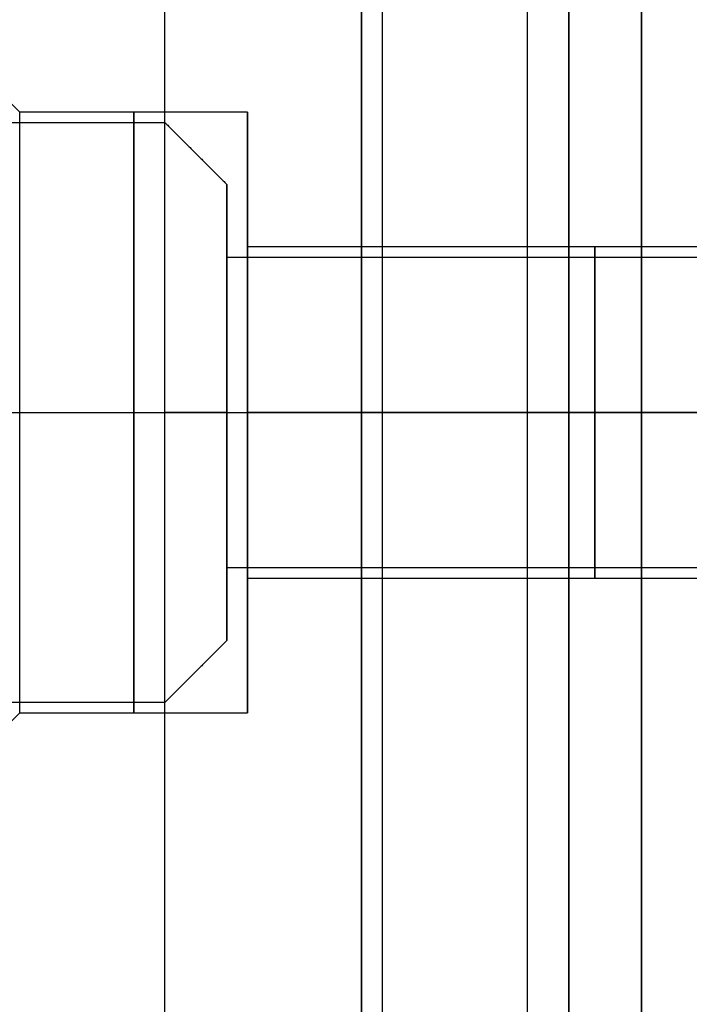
# Model space of a CAD drawing. Header units: millimetres. Extents: x -66 to 114, y 79 to 395.
# Tile 146 of 211: x 92.2 to 95.43, y 136.56 to 141.31. Entities that reach past the tile are written whole.
import ezdxf

# ---------------------------------------------------------------- set-up
doc = ezdxf.new("R2010")
doc.units = ezdxf.units.MM
doc.layers.add('Layer 01', color=7, linetype='Continuous', true_color=0x000000)

msp = doc.modelspace()

# ---------------------------------------------------------------- linework, layer by layer
at = {"layer": 'Layer 01'}
for p, q in [((92.9, 130.0233, -37.5), (92.9, 159.9233, -37.5)), ((92.9, 130.0233, 0.4), (92.9, 159.9233, 0.4)), ((93.3, 140.2133, -18.55), (93.3, 140.8633, -18.55)), ((93.3, 140.2133, -13.98), (93.3, 140.8633, -13.98)), ((93.3, 140.2133, -23.12), (93.3, 140.8633, -23.12)), ((93.2, 140.1633, -13.98), (93.2, 140.5133, -13.98)), ((93.2, 140.1633, -18.55), (93.2, 140.5133, -18.55)), ((93.2, 140.1633, -23.12), (93.2, 140.5133, -23.12)), ((90.85, 139.4133, -15.38), (92.9, 139.4133, -15.38)), ((90.85, 139.4133, -19.95), (92.9, 139.4133, -19.95)), ((90.85, 139.4133, -24.52), (92.9, 139.4133, -24.52)), ((90.85, 139.4133, -21.72), (92.9, 139.4133, -21.72)), ((90.85, 139.4133, -17.15), (92.9, 139.4133, -17.15)), ((90.85, 139.4133, -12.58), (92.9, 139.4133, -12.58)), ((92.2, 139.4133, -17.1), (93.3, 139.4133, -17.1)), ((92.2, 139.4133, -12.53), (93.3, 139.4133, -12.53)), ((92.2, 139.4133, -21.67), (93.3, 139.4133, -21.67)), ((92.2, 139.4133, -24.57), (93.3, 139.4133, -24.57)), ((92.2, 139.4133, -15.43), (93.3, 139.4133, -15.43)), ((92.2, 139.4133, -20), (93.3, 139.4133, -20)), ((93.2, 139.4133, -15.08), (92.9, 139.4133, -15.38)), ((93.2, 139.4133, -19.65), (92.9, 139.4133, -19.95)), ((93.2, 139.4133, -24.22), (92.9, 139.4133, -24.52)), ((93.2, 139.4133, -22.02), (92.9, 139.4133, -21.72)), ((93.2, 139.4133, -17.45), (92.9, 139.4133, -17.15)), ((93.2, 139.4133, -12.88), (92.9, 139.4133, -12.58)), ((93.2, 139.4133, -14.73), (106.55, 139.4133, -14.73)), ((93.2, 139.4133, -19.3), (106.55, 139.4133, -19.3)), ((93.2, 139.4133, -23.87), (106.55, 139.4133, -23.87)), ((93.2, 139.4133, -22.37), (106.55, 139.4133, -22.37)), ((93.2, 139.4133, -17.8), (106.55, 139.4133, -17.8)), ((93.2, 139.4133, -13.23), (106.55, 139.4133, -13.23)), ((93.2, 139.4133, -12.88), (93.2, 139.4133, -13.23)), ((93.2, 139.4133, -14.73), (93.2, 139.4133, -15.08)), ((93.2, 139.4133, -17.45), (93.2, 139.4133, -17.8)), ((93.2, 139.4133, -19.3), (93.2, 139.4133, -19.65)), ((93.2, 139.4133, -22.02), (93.2, 139.4133, -22.37)), ((93.2, 139.4133, -23.87), (93.2, 139.4133, -24.22)), ((96.65, 139.4133, -17.75), (93.3, 139.4133, -17.75)), ((96.65, 139.4133, -13.18), (93.3, 139.4133, -13.18)), ((96.65, 139.4133, -22.32), (93.3, 139.4133, -22.32)), ((96.65, 139.4133, -23.92), (93.3, 139.4133, -23.92)), ((96.65, 139.4133, -14.78), (93.3, 139.4133, -14.78)), ((96.65, 139.4133, -19.35), (93.3, 139.4133, -19.35)), ((93.3, 139.4133, -17.1), (93.3, 139.4133, -17.75)), ((93.3, 139.4133, -19.35), (93.3, 139.4133, -20)), ((93.3, 139.4133, -12.53), (93.3, 139.4133, -13.18)), ((93.3, 139.4133, -14.78), (93.3, 139.4133, -15.43)), ((93.3, 139.4133, -21.67), (93.3, 139.4133, -22.32)), ((93.3, 139.4133, -23.92), (93.3, 139.4133, -24.57)), ((93.2, 138.3133, -13.98), (93.2, 138.6633, -13.98)), ((93.2, 138.3133, -18.55), (93.2, 138.6633, -18.55)), ((93.2, 138.3133, -23.12), (93.2, 138.6633, -23.12)), ((93.3, 137.9633, -18.55), (93.3, 138.6133, -18.55)), ((93.3, 137.9633, -13.98), (93.3, 138.6133, -13.98)), ((93.3, 137.9633, -23.12), (93.3, 138.6133, -23.12))]:
    msp.add_line(p, q, dxfattribs=at)
at = {"layer": 'Layer 01', "extrusion": (1, -1.71866e-32, -3.85395e-17)}
msp.add_arc((144.9733, -18.55, 93.95), 11.95, 180, 0, dxfattribs=at)
at = {"layer": 'Layer 01', "extrusion": (-1, 2.29154e-32, 3.85395e-17)}
msp.add_arc((-144.9733, -18.55, -93.95), 11.95, 0, 180, dxfattribs=at)
at = {"layer": 'Layer 01', "extrusion": (1, -2.43413e-32, -3.85395e-17)}
msp.add_arc((144.9733, -18.55, 94.65), 11.25, 180, 360, dxfattribs=at)
at = {"layer": 'Layer 01', "extrusion": (-1, 2.43413e-32, 3.85395e-17)}
msp.add_arc((-144.9733, -18.55, -94.65), 11.25, 0, 180, dxfattribs=at)
at = {"layer": 'Layer 01', "extrusion": (-1, 0, 0)}
for centre, radius, start, end in [((-144.9733, -18.55, -95.2), 11.25, 180, 0), ((-144.9733, -18.55, -95.2), 11.25, 0, 180), ((-139.4133, -18.55, -94.975), 0.8, 0, 180), ((-139.4133, -13.98, -94.975), 0.8, 0, 180), ((-139.4133, -23.12, -94.975), 0.8, 0, 180), ((-139.4133, -23.12, -94.975), 0.8, 180, 0), ((-139.4133, -13.98, -94.975), 0.8, 180, 0), ((-139.4133, -18.55, -94.975), 0.8, 180, 0)]:
    msp.add_arc(centre, radius, start, end, dxfattribs=at)
at = {"layer": 'Layer 01', "extrusion": (-1, 8.83879e-18, 1.25374e-15)}
msp.add_arc((-144.9733, -18.55, -93.85), 12.05, 3.80667, 90, dxfattribs=at)
at = {"layer": 'Layer 01', "extrusion": (-1, -1.25364e-15, -7.66403e-17)}
msp.add_arc((-144.9733, -18.55, -93.85), 12.05, 270, 356.19333, dxfattribs=at)
at = {"layer": 'Layer 01', "extrusion": (1, 1.11755e-15, -6.06367e-17)}
msp.add_arc((144.9733, -18.55, 93.85), 13.425, 90, 176.5837, dxfattribs=at)
at = {"layer": 'Layer 01', "extrusion": (1, 8.70129e-18, 1.13485e-15)}
msp.add_arc((144.9733, -18.55, 93.85), 13.425, 183.4163, 270, dxfattribs=at)
at = {"layer": 'Layer 01', "extrusion": (1, 1.01795e-16, 4.48124e-16)}
msp.add_arc((144.9733, -18.55, 94.85), 15.8559, 90, 270, dxfattribs=at)
at = {"layer": 'Layer 01', "extrusion": (-1, 0, 3.85395e-17)}
for centre in [(-139.4133, -18.55, -92.2), (-139.4133, -23.12, -92.2)]:
    msp.add_arc(centre, 1.45, 0, 180, dxfattribs=at)
at = {"layer": 'Layer 01', "extrusion": (-1, 4.72137e-32, 3.85395e-17)}
msp.add_arc((-139.4133, -13.98, -92.2), 1.45, 0, 180, dxfattribs=at)
at = {"layer": 'Layer 01', "extrusion": (1, 0, -3.85395e-17)}
for centre in [(139.4133, -23.12, 92.2), (139.4133, -18.55, 92.2)]:
    msp.add_arc(centre, 1.45, 180, 0, dxfattribs=at)
at = {"layer": 'Layer 01', "extrusion": (1, -4.72137e-32, -3.85395e-17)}
msp.add_arc((139.4133, -13.98, 92.2), 1.45, 180, 360, dxfattribs=at)
at = {"layer": 'Layer 01', "extrusion": (1, 0, 0)}
for centre, start, end in [((139.4133, -18.55, 92.75), 0, 180), ((139.4133, -13.98, 92.75), 0, 180), ((139.4133, -23.12, 92.75), 0, 180), ((139.4133, -23.12, 92.75), 180, 0), ((139.4133, -13.98, 92.75), 180, 0), ((139.4133, -18.55, 92.75), 180, 0)]:
    msp.add_arc(centre, 1.45, start, end, dxfattribs=at)
at = {"layer": 'Layer 01', "extrusion": (-1, 4.90029e-15, 3.85395e-17)}
for centre in [(-139.4133, -18.55, -93.3), (-139.4133, -13.98, -93.3), (-139.4133, -23.12, -93.3)]:
    msp.add_arc(centre, 1.45, 0, 180, dxfattribs=at)
at = {"layer": 'Layer 01', "extrusion": (-1, -4.90029e-15, 3.85395e-17)}
for centre in [(-139.4133, -23.12, -93.3), (-139.4133, -13.98, -93.3), (-139.4133, -18.55, -93.3)]:
    msp.add_arc(centre, 1.45, 180, 0, dxfattribs=at)
at = {"layer": 'Layer 01', "extrusion": (1, 0, -1.40202e-16)}
for centre, radius, start, end in [((139.4133, -13.98, 92.9), 1.4, 180, 0), ((139.4133, -18.55, 92.9), 1.4, 180, 0), ((139.4133, -23.12, 92.9), 1.4, 180, 0), ((139.4133, -18.55, 93.2), 0.75, 180, 0), ((139.4133, -23.12, 93.2), 0.75, 0, 180), ((139.4133, -18.55, 93.2), 0.75, 0, 180)]:
    msp.add_arc(centre, radius, start, end, dxfattribs=at)
at = {"layer": 'Layer 01', "extrusion": (-1, 0, 1.40202e-16)}
for centre, radius, start, end in [((-139.4133, -23.12, -92.9), 1.4, 0, 180), ((-139.4133, -18.55, -92.9), 1.4, 0, 180), ((-139.4133, -13.98, -92.9), 1.4, 0, 180), ((-139.4133, -18.55, -93.2), 1.1, 180, 0), ((-139.4133, -23.12, -93.2), 1.1, 180, 0), ((-139.4133, -23.12, -93.2), 1.1, 0, 180), ((-139.4133, -18.55, -93.2), 1.1, 0, 180)]:
    msp.add_arc(centre, radius, start, end, dxfattribs=at)
at = {"layer": 'Layer 01', "extrusion": (-1, -1.13204e-31, 1.40202e-16)}
msp.add_arc((-139.4133, -13.98, -93.2), 1.1, 180, 0, dxfattribs=at)
at = {"layer": 'Layer 01', "extrusion": (-1, 1.13204e-31, 1.40202e-16)}
msp.add_arc((-139.4133, -13.98, -93.2), 1.1, 0, 180, dxfattribs=at)
at = {"layer": 'Layer 01', "extrusion": (1, 8.88178e-15, -3.85395e-17)}
for centre in [(139.4133, -18.55, 93.3), (139.4133, -13.98, 93.3), (139.4133, -23.12, 93.3)]:
    msp.add_arc(centre, 0.8, 0, 180, dxfattribs=at)
at = {"layer": 'Layer 01', "extrusion": (1, -8.88178e-15, -3.85395e-17)}
for centre in [(139.4133, -23.12, 93.3), (139.4133, -13.98, 93.3), (139.4133, -18.55, 93.3)]:
    msp.add_arc(centre, 0.8, 180, 0, dxfattribs=at)
at = {"layer": 'Layer 01', "extrusion": (1, -3.32064e-31, -1.40202e-16)}
for centre in [(139.4133, -13.98, 93.2), (139.4133, -23.12, 93.2)]:
    msp.add_arc(centre, 0.75, 180, 360, dxfattribs=at)
at = {"layer": 'Layer 01', "extrusion": (1, -1.66032e-31, -1.40202e-16)}
msp.add_arc((139.4133, -13.98, 93.2), 0.75, 360, 180, dxfattribs=at)
at = {"layer": 'Layer 01'}
for points in [[(94.85, 159.9233, -37.5), (94.85, 144.9733, -37.5), (94.85, 130.0233, -37.5)], [(94.85, 130.0233, 0.4), (94.85, 144.9733, 0.4), (94.85, 159.9233, 0.4)], [(92.2, 140.8633, -18.55), (92.05, 141.0133, -18.55), (91.9, 141.1633, -18.55)], [(92.2, 140.8633, -13.98), (92.05, 141.0133, -13.98), (91.9, 141.1633, -13.98)], [(92.2, 140.8633, -23.12), (92.05, 141.0133, -23.12), (91.9, 141.1633, -23.12)], [(93.3, 140.8633, -18.55), (92.75, 140.8633, -18.55), (92.2, 140.8633, -18.55)], [(93.3, 140.8633, -13.98), (92.75, 140.8633, -13.98), (92.2, 140.8633, -13.98)], [(93.3, 140.8633, -23.12), (92.75, 140.8633, -23.12), (92.2, 140.8633, -23.12)], [(90.85, 140.8133, -13.98), (91.875, 140.8133, -13.98), (92.9, 140.8133, -13.98)], [(90.85, 140.8133, -18.55), (91.875, 140.8133, -18.55), (92.9, 140.8133, -18.55)], [(90.85, 140.8133, -23.12), (91.875, 140.8133, -23.12), (92.9, 140.8133, -23.12)], [(92.9, 140.8133, -13.98), (93.05, 140.6633, -13.98), (93.2, 140.5133, -13.98)], [(92.9, 140.8133, -18.55), (93.05, 140.6633, -18.55), (93.2, 140.5133, -18.55)], [(92.9, 140.8133, -23.12), (93.05, 140.6633, -23.12), (93.2, 140.5133, -23.12)], [(96.65, 140.2133, -18.55), (94.975, 140.2133, -18.55), (93.3, 140.2133, -18.55)], [(96.65, 140.2133, -13.98), (94.975, 140.2133, -13.98), (93.3, 140.2133, -13.98)], [(96.65, 140.2133, -23.12), (94.975, 140.2133, -23.12), (93.3, 140.2133, -23.12)], [(93.2, 140.1633, -13.98), (99.875, 140.1633, -13.98), (106.55, 140.1633, -13.98)], [(93.2, 140.1633, -18.55), (99.875, 140.1633, -18.55), (106.55, 140.1633, -18.55)], [(93.2, 140.1633, -23.12), (99.875, 140.1633, -23.12), (106.55, 140.1633, -23.12)], [(106.55, 138.6633, -13.98), (99.875, 138.6633, -13.98), (93.2, 138.6633, -13.98)], [(106.55, 138.6633, -18.55), (99.875, 138.6633, -18.55), (93.2, 138.6633, -18.55)], [(106.55, 138.6633, -23.12), (99.875, 138.6633, -23.12), (93.2, 138.6633, -23.12)], [(93.3, 138.6133, -18.55), (94.975, 138.6133, -18.55), (96.65, 138.6133, -18.55)], [(93.3, 138.6133, -13.98), (94.975, 138.6133, -13.98), (96.65, 138.6133, -13.98)], [(93.3, 138.6133, -23.12), (94.975, 138.6133, -23.12), (96.65, 138.6133, -23.12)], [(93.2, 138.3133, -13.98), (93.05, 138.1633, -13.98), (92.9, 138.0133, -13.98)], [(93.2, 138.3133, -18.55), (93.05, 138.1633, -18.55), (92.9, 138.0133, -18.55)], [(93.2, 138.3133, -23.12), (93.05, 138.1633, -23.12), (92.9, 138.0133, -23.12)], [(92.9, 138.0133, -13.98), (91.875, 138.0133, -13.98), (90.85, 138.0133, -13.98)], [(92.9, 138.0133, -18.55), (91.875, 138.0133, -18.55), (90.85, 138.0133, -18.55)], [(92.9, 138.0133, -23.12), (91.875, 138.0133, -23.12), (90.85, 138.0133, -23.12)], [(91.9, 137.6633, -18.55), (92.05, 137.8133, -18.55), (92.2, 137.9633, -18.55)], [(91.9, 137.6633, -13.98), (92.05, 137.8133, -13.98), (92.2, 137.9633, -13.98)], [(91.9, 137.6633, -23.12), (92.05, 137.8133, -23.12), (92.2, 137.9633, -23.12)], [(92.2, 137.9633, -18.55), (92.75, 137.9633, -18.55), (93.3, 137.9633, -18.55)], [(92.2, 137.9633, -13.98), (92.75, 137.9633, -13.98), (93.3, 137.9633, -13.98)], [(92.2, 137.9633, -23.12), (92.75, 137.9633, -23.12), (93.3, 137.9633, -23.12)]]:
    msp.add_open_spline(points, degree=2, dxfattribs=at)

doc.saveas('drawing.dxf')
